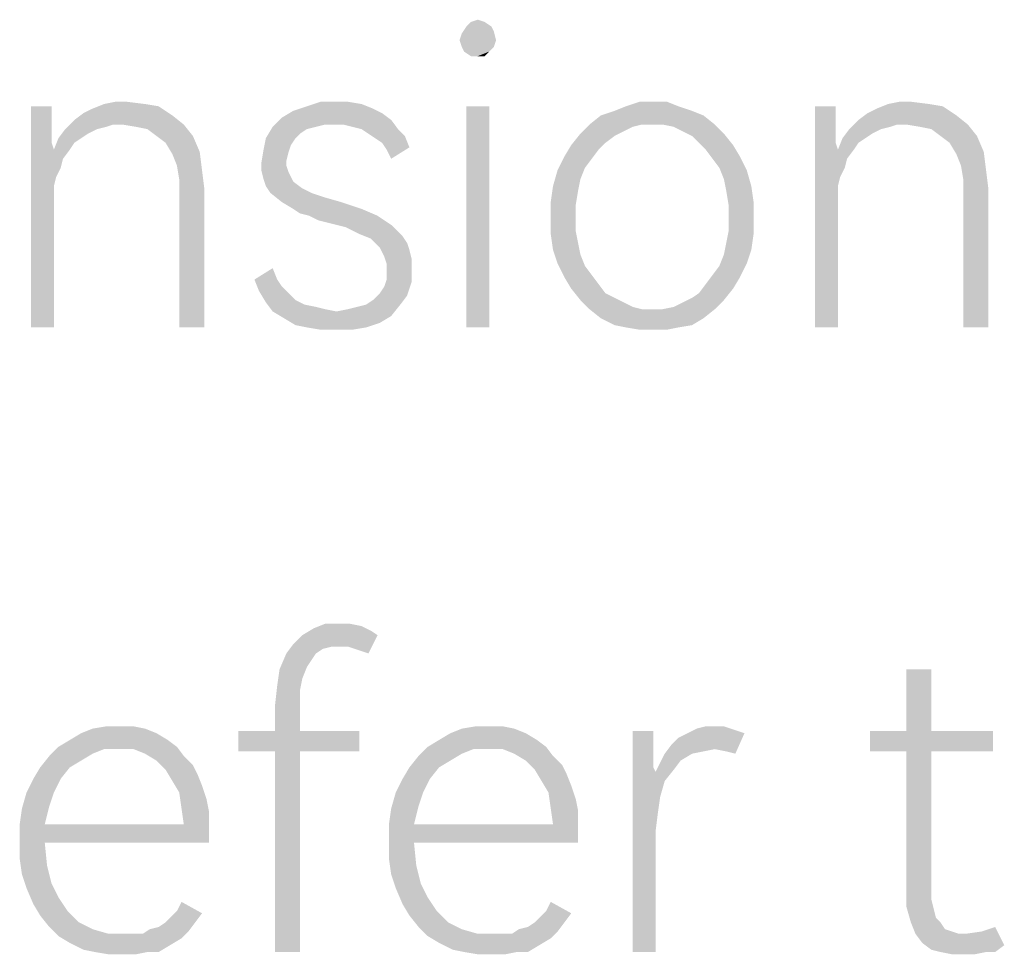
# Model space of a CAD drawing. Header units: millimetres. Extents: x 0 to 297, y 0 to 210.
# Tile 20 of 122: x 50.24 to 56.55, y 11.36 to 17.35. Entities that reach past the tile are written whole.
import ezdxf

# ---------------------------------------------------------------- set-up
doc = ezdxf.new("R2010")
doc.units = ezdxf.units.MM
doc.header["$LTSCALE"] = 16.335
doc.layers.get('0').update_dxf_attribs({"linetype": 'CONTINUOUS'})

msp = doc.modelspace()

# ---------------------------------------------------------------- linework, layer by layer
at = {"color": 7, "linetype": 'CONTINUOUS'}
for points in [[(53.1302, 17.3351), (53.174, 17.3497), (53.2178, 17.3351)], [(53.2616, 17.3059), (53.2762, 17.2767), (53.0719, 17.2621)], [(53.2616, 17.3059), (53.0719, 17.2621), (53.1011, 17.3059)], [(53.2178, 17.3351), (53.1011, 17.3059), (53.1302, 17.3351)], [(53.1011, 17.3059), (53.2178, 17.3351), (53.2616, 17.3059)], [(53.0573, 17.2183), (53.0719, 17.2621), (53.2762, 17.2767)], [(53.0573, 17.2183), (53.2762, 17.2767), (53.2908, 17.2183)], [(53.2908, 17.2183), (53.0719, 17.1745), (53.0573, 17.2183)], [(53.0719, 17.1745), (53.2908, 17.2183), (53.2762, 17.1745)], [(53.2762, 17.1745), (53.0865, 17.1453), (53.0719, 17.1745)], [(53.0865, 17.1453), (53.2762, 17.1745), (53.247, 17.1453)], [(53.247, 17.1453), (53.1302, 17.1161), (53.0865, 17.1453)], [(53.174, 17.1161), (53.1302, 17.1161), (53.247, 17.1453)], [(53.174, 17.1161), (53.247, 17.1453), (53.2178, 17.1161)], [(50.4441, 16.795), (50.4441, 16.6928), (50.3127, 15.3789)], [(50.4441, 16.795), (50.3127, 15.3789), (50.3127, 16.795)], [(50.6485, 16.7512), (50.7069, 16.7804), (51.1302, 16.795)], [(50.6485, 16.7512), (51.1302, 16.795), (51.2178, 16.7366)], [(51.0427, 16.8096), (51.1302, 16.795), (50.7069, 16.7804)], [(51.0427, 16.8096), (50.7069, 16.7804), (50.7799, 16.8096)], [(50.9259, 16.8242), (50.7799, 16.8096), (50.8529, 16.8242)], [(50.7799, 16.8096), (50.9259, 16.8242), (51.0427, 16.8096)], [(52.5025, 16.7804), (51.9916, 16.7658), (52.0792, 16.795)], [(51.9916, 16.7658), (52.5025, 16.7804), (52.5609, 16.7512)], [(52.3419, 16.8242), (52.4295, 16.8096), (52.0792, 16.795)], [(52.2689, 16.8242), (52.3419, 16.8242), (52.0792, 16.795)], [(52.2689, 16.8242), (52.0792, 16.795), (52.1667, 16.8242)], [(52.0792, 16.795), (52.4295, 16.8096), (52.5025, 16.7804)], [(53.247, 16.795), (53.1011, 15.3789), (53.1011, 16.795)], [(53.1011, 15.3789), (53.247, 16.795), (53.247, 15.3789)], [(54.4587, 16.795), (54.05, 16.7658), (54.123, 16.795)], [(54.05, 16.7658), (54.4587, 16.795), (54.5463, 16.7658)], [(54.2981, 16.8242), (54.3857, 16.8242), (54.123, 16.795)], [(54.2981, 16.8242), (54.123, 16.795), (54.2105, 16.8242)], [(54.123, 16.795), (54.3857, 16.8242), (54.4587, 16.795)], [(55.466, 16.795), (55.466, 16.6928), (55.3346, 15.3789)], [(55.466, 16.795), (55.3346, 15.3789), (55.3346, 16.795)], [(55.6704, 16.7512), (55.7288, 16.7804), (56.1521, 16.795)], [(55.6704, 16.7512), (56.1521, 16.795), (56.2397, 16.7366)], [(56.0646, 16.8096), (56.1521, 16.795), (55.7288, 16.7804)], [(56.0646, 16.8096), (55.7288, 16.7804), (55.8018, 16.8096)], [(55.9478, 16.8242), (55.8018, 16.8096), (55.8748, 16.8242)], [(55.8018, 16.8096), (55.9478, 16.8242), (56.0646, 16.8096)], [(51.2178, 16.7366), (50.5901, 16.7074), (50.6485, 16.7512)], [(50.8383, 16.6782), (50.5901, 16.7074), (51.2178, 16.7366)], [(50.8967, 16.6782), (50.8383, 16.6782), (51.2178, 16.7366)], [(50.8967, 16.6782), (51.2178, 16.7366), (51.2908, 16.6782)], [(52.6193, 16.7074), (51.8602, 16.6636), (51.9186, 16.722)], [(52.5609, 16.7512), (51.9186, 16.722), (51.9916, 16.7658)], [(51.9186, 16.722), (52.5609, 16.7512), (52.6193, 16.7074)], [(54.6193, 16.7366), (53.8894, 16.6782), (53.9624, 16.7366)], [(54.2251, 16.6782), (53.8894, 16.6782), (54.6193, 16.7366)], [(54.5463, 16.7658), (53.9624, 16.7366), (54.05, 16.7658)], [(53.9624, 16.7366), (54.5463, 16.7658), (54.6193, 16.7366)], [(54.2981, 16.6782), (54.2251, 16.6782), (54.6193, 16.7366)], [(54.3565, 16.6782), (54.2981, 16.6782), (54.6193, 16.7366)], [(54.3565, 16.6782), (54.6193, 16.7366), (54.6923, 16.6782)], [(56.2397, 16.7366), (55.612, 16.7074), (55.6704, 16.7512)], [(55.8602, 16.6782), (55.612, 16.7074), (56.2397, 16.7366)], [(55.9186, 16.6782), (55.8602, 16.6782), (56.2397, 16.7366)], [(55.9186, 16.6782), (56.2397, 16.7366), (56.3127, 16.6782)], [(50.4441, 16.6928), (50.4441, 16.6198), (50.3127, 15.3789)], [(50.8383, 16.6782), (50.5317, 16.649), (50.5901, 16.7074)], [(50.8383, 16.6782), (50.7945, 16.6636), (50.5317, 16.649)], [(50.5317, 16.649), (50.7945, 16.6636), (50.7361, 16.649)], [(51.2908, 16.6782), (50.9843, 16.6636), (50.8967, 16.6782)], [(51.0573, 16.649), (50.9843, 16.6636), (51.2908, 16.6782)], [(51.1157, 16.6052), (51.0573, 16.649), (51.2908, 16.6782)], [(51.1157, 16.6052), (51.2908, 16.6782), (51.3492, 16.6052)], [(52.1375, 16.6636), (52.0792, 16.649), (51.8164, 16.5906)], [(52.1375, 16.6636), (51.8164, 16.5906), (51.8602, 16.6636)], [(52.6193, 16.7074), (52.1959, 16.6782), (51.8602, 16.6636)], [(51.8602, 16.6636), (52.1959, 16.6782), (52.1375, 16.6636)], [(52.2543, 16.6782), (52.1959, 16.6782), (52.6193, 16.7074)], [(52.3127, 16.6782), (52.2543, 16.6782), (52.6193, 16.7074)], [(52.3711, 16.6636), (52.3127, 16.6782), (52.6193, 16.7074)], [(52.4295, 16.649), (52.3711, 16.6636), (52.6193, 16.7074)], [(52.4295, 16.649), (52.6193, 16.7074), (52.6631, 16.649)], [(54.2251, 16.6782), (54.1667, 16.6636), (53.831, 16.6198)], [(54.2251, 16.6782), (53.831, 16.6198), (53.8894, 16.6782)], [(54.1667, 16.6636), (54.1084, 16.6344), (53.831, 16.6198)], [(54.6923, 16.6782), (54.4295, 16.6636), (54.3565, 16.6782)], [(54.4879, 16.6344), (54.4295, 16.6636), (54.6923, 16.6782)], [(54.4879, 16.6344), (54.6923, 16.6782), (54.7507, 16.6198)], [(55.466, 16.6928), (55.466, 16.6198), (55.3346, 15.3789)], [(55.8602, 16.6782), (55.5536, 16.649), (55.612, 16.7074)], [(55.8602, 16.6782), (55.8164, 16.6636), (55.5536, 16.649)], [(55.5536, 16.649), (55.8164, 16.6636), (55.758, 16.649)], [(56.3127, 16.6782), (56.0062, 16.6636), (55.9186, 16.6782)], [(56.0792, 16.649), (56.0062, 16.6636), (56.3127, 16.6782)], [(56.1375, 16.6052), (56.0792, 16.649), (56.3127, 16.6782)], [(56.1375, 16.6052), (56.3127, 16.6782), (56.3711, 16.6052)], [(50.4441, 16.6198), (50.4441, 16.5614), (50.3127, 15.3789)], [(50.6339, 16.5906), (50.5901, 16.5614), (50.4587, 16.5176)], [(50.6339, 16.5906), (50.4587, 16.5176), (50.4879, 16.5906)], [(50.7361, 16.649), (50.6777, 16.6198), (50.4879, 16.5906)], [(50.7361, 16.649), (50.4879, 16.5906), (50.5317, 16.649)], [(50.4879, 16.5906), (50.6777, 16.6198), (50.6339, 16.5906)], [(51.3492, 16.6052), (51.174, 16.5614), (51.1157, 16.6052)], [(51.174, 16.5614), (51.3492, 16.6052), (51.393, 16.503)], [(52.0062, 16.5906), (51.977, 16.5468), (51.8018, 16.5176)], [(52.0062, 16.5906), (51.8018, 16.5176), (51.8164, 16.5906)], [(52.0792, 16.649), (52.0354, 16.6198), (51.8164, 16.5906)], [(51.8164, 16.5906), (52.0354, 16.6198), (52.0062, 16.5906)], [(52.6631, 16.649), (52.4733, 16.6198), (52.4295, 16.649)], [(52.4733, 16.6198), (52.6631, 16.649), (52.7069, 16.6052)], [(52.7069, 16.6052), (52.5171, 16.5906), (52.4733, 16.6198)], [(52.5609, 16.5614), (52.5171, 16.5906), (52.7069, 16.6052)], [(52.5609, 16.5614), (52.7069, 16.6052), (52.7361, 16.5322)], [(54.05, 16.6052), (53.7726, 16.5468), (53.831, 16.6198)], [(54.05, 16.6052), (53.9916, 16.5614), (53.7726, 16.5468)], [(53.831, 16.6198), (54.1084, 16.6344), (54.05, 16.6052)], [(54.7507, 16.6198), (54.5463, 16.6052), (54.4879, 16.6344)], [(54.5901, 16.5614), (54.5463, 16.6052), (54.7507, 16.6198)], [(54.5901, 16.5614), (54.7507, 16.6198), (54.8091, 16.5468)], [(55.466, 16.6198), (55.466, 16.5614), (55.3346, 15.3789)], [(55.6558, 16.5906), (55.612, 16.5614), (55.4806, 16.5176)], [(55.6558, 16.5906), (55.4806, 16.5176), (55.5098, 16.5906)], [(55.758, 16.649), (55.6996, 16.6198), (55.5098, 16.5906)], [(55.758, 16.649), (55.5098, 16.5906), (55.5536, 16.649)], [(55.5098, 16.5906), (55.6996, 16.6198), (55.6558, 16.5906)], [(56.3711, 16.6052), (56.1959, 16.5614), (56.1375, 16.6052)], [(56.1959, 16.5614), (56.3711, 16.6052), (56.4149, 16.503)], [(50.4441, 16.5614), (50.4587, 16.5176), (50.3127, 15.3789)], [(50.4587, 16.5176), (50.5901, 16.5614), (50.5609, 16.5176)], [(51.393, 16.503), (51.2178, 16.4884), (51.174, 16.5614)], [(51.8018, 16.5176), (51.977, 16.5468), (51.9624, 16.503)], [(52.7361, 16.5322), (52.5901, 16.5176), (52.5609, 16.5614)], [(52.5901, 16.5176), (52.7361, 16.5322), (52.6193, 16.4592)], [(53.9478, 16.5176), (53.7288, 16.4738), (53.7726, 16.5468)], [(53.7726, 16.5468), (53.9916, 16.5614), (53.9478, 16.5176)], [(54.8091, 16.5468), (54.6339, 16.5176), (54.5901, 16.5614)], [(54.6339, 16.5176), (54.8091, 16.5468), (54.8529, 16.4738)], [(55.466, 16.5614), (55.4806, 16.5176), (55.3346, 15.3789)], [(55.4806, 16.5176), (55.612, 16.5614), (55.5828, 16.5176)], [(56.4149, 16.503), (56.2397, 16.4884), (56.1959, 16.5614)], [(50.4587, 16.5176), (50.4587, 16.284), (50.3127, 15.3789)], [(50.4587, 16.5176), (50.5609, 16.5176), (50.5171, 16.4592)], [(50.4587, 16.5176), (50.5171, 16.4592), (50.4733, 16.3424)], [(50.4587, 16.5176), (50.4733, 16.3424), (50.4587, 16.284)], [(51.247, 16.4154), (51.2178, 16.4884), (51.393, 16.503)], [(51.247, 16.4154), (51.393, 16.503), (51.4076, 16.3862)], [(51.9624, 16.503), (51.7872, 16.43), (51.8018, 16.5176)], [(51.9624, 16.503), (51.9478, 16.4446), (51.7872, 16.43)], [(53.904, 16.4592), (53.685, 16.3862), (53.7288, 16.4738)], [(53.7288, 16.4738), (53.9478, 16.5176), (53.904, 16.4592)], [(54.8529, 16.4738), (54.6777, 16.4592), (54.6339, 16.5176)], [(54.7215, 16.4008), (54.6777, 16.4592), (54.8529, 16.4738)], [(54.7215, 16.4008), (54.8529, 16.4738), (54.8967, 16.3862)], [(55.4806, 16.5176), (55.4806, 16.284), (55.3346, 15.3789)], [(55.4806, 16.5176), (55.5828, 16.5176), (55.539, 16.4592)], [(55.4806, 16.5176), (55.539, 16.4592), (55.4952, 16.3424)], [(55.4806, 16.5176), (55.4952, 16.3424), (55.4806, 16.284)], [(56.2689, 16.4154), (56.2397, 16.4884), (56.4149, 16.503)], [(56.2689, 16.4154), (56.4149, 16.503), (56.4295, 16.3862)], [(50.5171, 16.4592), (50.5025, 16.4008), (50.4733, 16.3424)], [(51.4076, 16.3862), (51.2616, 16.3278), (51.247, 16.4154)], [(51.7872, 16.43), (51.9478, 16.4446), (51.9478, 16.4154)], [(51.9478, 16.4154), (51.7872, 16.3862), (51.7872, 16.43)], [(51.7872, 16.3862), (51.9478, 16.4154), (51.9624, 16.3716)], [(53.904, 16.4592), (53.8602, 16.4008), (53.685, 16.3862)], [(53.685, 16.3862), (53.8602, 16.4008), (53.831, 16.3278)], [(54.8967, 16.3862), (54.7507, 16.3278), (54.7215, 16.4008)], [(55.539, 16.4592), (55.5244, 16.4008), (55.4952, 16.3424)], [(56.4295, 16.3862), (56.2835, 16.3278), (56.2689, 16.4154)], [(51.2616, 16.3278), (51.4076, 16.3862), (51.4222, 16.2694)], [(51.9624, 16.3716), (51.8018, 16.3278), (51.7872, 16.3862)], [(51.9624, 16.3716), (51.977, 16.3424), (51.8018, 16.3278)], [(51.8018, 16.3278), (51.977, 16.3424), (51.9916, 16.3132)], [(53.831, 16.3278), (53.6558, 16.284), (53.685, 16.3862)], [(54.7507, 16.3278), (54.8967, 16.3862), (54.9259, 16.284)], [(56.2835, 16.3278), (56.4295, 16.3862), (56.4441, 16.2694)], [(50.4587, 16.284), (50.4587, 16.211), (50.3127, 15.3789)], [(51.4222, 16.2694), (51.2616, 16.2256), (51.2616, 16.3278)], [(51.9916, 16.3132), (51.8164, 16.284), (51.8018, 16.3278)], [(51.8164, 16.284), (51.9916, 16.3132), (52.05, 16.2694)], [(52.05, 16.2694), (51.8456, 16.2402), (51.8164, 16.284)], [(53.8164, 16.2548), (53.6412, 16.1818), (53.6558, 16.284)], [(53.6558, 16.284), (53.831, 16.3278), (53.8164, 16.2548)], [(54.9259, 16.284), (54.7653, 16.2548), (54.7507, 16.3278)], [(54.7653, 16.2548), (54.9259, 16.284), (54.9405, 16.1818)], [(55.4806, 16.284), (55.4806, 16.211), (55.3346, 15.3789)], [(56.4441, 16.2694), (56.2835, 16.2256), (56.2835, 16.3278)], [(50.3127, 15.3789), (50.4587, 16.211), (50.4587, 15.3789)], [(51.2616, 15.3789), (51.2616, 16.2256), (51.4222, 16.2694)], [(51.2616, 15.3789), (51.4222, 16.2694), (51.4222, 15.3789)], [(51.8456, 16.2402), (52.05, 16.2694), (52.1084, 16.2402)], [(52.1084, 16.2402), (51.9186, 16.1818), (51.8456, 16.2402)], [(52.1084, 16.2402), (52.1959, 16.211), (51.9186, 16.1818)], [(51.9186, 16.1818), (52.1959, 16.211), (52.2981, 16.1818)], [(53.6412, 16.1818), (53.8164, 16.2548), (53.8018, 16.1672)], [(54.9405, 16.1818), (54.7799, 16.1672), (54.7653, 16.2548)], [(55.3346, 15.3789), (55.4806, 16.211), (55.4806, 15.3789)], [(56.2835, 15.3789), (56.2835, 16.2256), (56.4441, 16.2694)], [(56.2835, 15.3789), (56.4441, 16.2694), (56.4441, 15.3789)], [(52.2981, 16.1818), (51.9916, 16.138), (51.9186, 16.1818)], [(51.9916, 16.138), (52.2981, 16.1818), (52.4295, 16.138)], [(53.8018, 16.1672), (53.6412, 16.0796), (53.6412, 16.1818)], [(53.6412, 16.0796), (53.8018, 16.1672), (53.8018, 16.0796)], [(54.7799, 16.0796), (54.7799, 16.1672), (54.9405, 16.1818)], [(54.7799, 16.0796), (54.9405, 16.1818), (54.9405, 16.0796)], [(52.4295, 16.138), (52.0354, 16.1088), (51.9916, 16.138)], [(52.0938, 16.0942), (52.0354, 16.1088), (52.4295, 16.138)], [(52.0938, 16.0942), (52.4295, 16.138), (52.5317, 16.0942)], [(52.5317, 16.0942), (52.1521, 16.065), (52.0938, 16.0942)], [(52.2105, 16.0504), (52.1521, 16.065), (52.5317, 16.0942)], [(52.2105, 16.0504), (52.5317, 16.0942), (52.6193, 16.0358)], [(52.6193, 16.0358), (52.3273, 16.0212), (52.2105, 16.0504)], [(52.4149, 15.9774), (52.3273, 16.0212), (52.6193, 16.0358)], [(52.4149, 15.9774), (52.6193, 16.0358), (52.6923, 15.9628)], [(53.8018, 16.0796), (53.8018, 15.992), (53.6412, 15.9774)], [(53.8018, 16.0796), (53.6412, 15.9774), (53.6412, 16.0796)], [(54.9405, 16.0796), (54.7799, 15.992), (54.7799, 16.0796)], [(54.7799, 15.992), (54.9405, 16.0796), (54.9405, 15.9774)], [(52.6923, 15.9628), (52.4879, 15.9483), (52.4149, 15.9774)], [(52.4879, 15.9483), (52.6923, 15.9628), (52.7215, 15.9191)], [(53.6412, 15.9774), (53.8018, 15.992), (53.8164, 15.9191)], [(53.8164, 15.9191), (53.6558, 15.8753), (53.6412, 15.9774)], [(54.9405, 15.9774), (54.7653, 15.9191), (54.7799, 15.992)], [(54.7653, 15.9191), (54.9405, 15.9774), (54.9259, 15.8753)], [(52.7215, 15.9191), (52.5463, 15.8899), (52.4879, 15.9483)], [(52.5463, 15.8899), (52.7215, 15.9191), (52.7361, 15.8753)], [(53.6558, 15.8753), (53.8164, 15.9191), (53.831, 15.8461)], [(54.9259, 15.8753), (54.7507, 15.8461), (54.7653, 15.9191)], [(52.7361, 15.8753), (52.5609, 15.8607), (52.5463, 15.8899)], [(52.5755, 15.8315), (52.5609, 15.8607), (52.7361, 15.8753)], [(52.5755, 15.8315), (52.7361, 15.8753), (52.7507, 15.8169)], [(52.7507, 15.8169), (52.5901, 15.7877), (52.5755, 15.8315)], [(53.831, 15.8461), (53.685, 15.7877), (53.6558, 15.8753)], [(53.685, 15.7877), (53.831, 15.8461), (53.8602, 15.7731)], [(54.8967, 15.7877), (54.7215, 15.7731), (54.7507, 15.8461)], [(54.7507, 15.8461), (54.9259, 15.8753), (54.8967, 15.7877)], [(52.5901, 15.7877), (52.7507, 15.8169), (52.7507, 15.7585)], [(52.7507, 15.7585), (52.5901, 15.7439), (52.5901, 15.7877)], [(53.8602, 15.7731), (53.7288, 15.7001), (53.685, 15.7877)], [(53.8602, 15.7731), (53.904, 15.7147), (53.7288, 15.7001)], [(54.6777, 15.7147), (54.7215, 15.7731), (54.8967, 15.7877)], [(54.6777, 15.7147), (54.8967, 15.7877), (54.8529, 15.7001)], [(51.7434, 15.6855), (51.8602, 15.7585), (51.8894, 15.6855)], [(52.5901, 15.6855), (52.5901, 15.7439), (52.7507, 15.7585)], [(52.5901, 15.6855), (52.7507, 15.7585), (52.7507, 15.6709)], [(53.7288, 15.7001), (53.904, 15.7147), (53.9478, 15.6563)], [(54.8529, 15.7001), (54.6339, 15.6563), (54.6777, 15.7147)], [(51.8894, 15.6855), (51.7726, 15.6125), (51.7434, 15.6855)], [(51.8894, 15.6855), (51.9186, 15.6417), (51.7726, 15.6125)], [(51.7726, 15.6125), (51.9186, 15.6417), (51.9624, 15.5979)], [(52.5463, 15.5979), (52.5755, 15.6417), (52.7507, 15.6709)], [(52.5463, 15.5979), (52.7507, 15.6709), (52.7215, 15.5833)], [(52.7507, 15.6709), (52.5755, 15.6417), (52.5901, 15.6855)], [(53.9478, 15.6563), (53.7726, 15.6271), (53.7288, 15.7001)], [(53.7726, 15.6271), (53.9478, 15.6563), (53.9916, 15.5979)], [(54.8091, 15.6271), (54.5901, 15.5979), (54.6339, 15.6563)], [(54.6339, 15.6563), (54.8529, 15.7001), (54.8091, 15.6271)], [(51.9624, 15.5979), (51.8164, 15.5395), (51.7726, 15.6125)], [(51.9624, 15.5979), (52.0062, 15.5541), (51.8164, 15.5395)], [(52.4587, 15.5249), (52.5025, 15.5541), (52.7215, 15.5833)], [(52.4587, 15.5249), (52.7215, 15.5833), (52.6777, 15.5249)], [(52.7215, 15.5833), (52.5025, 15.5541), (52.5463, 15.5979)], [(53.9916, 15.5979), (53.831, 15.5541), (53.7726, 15.6271)], [(53.9916, 15.5979), (54.05, 15.5687), (53.831, 15.5541)], [(54.5463, 15.5687), (54.5901, 15.5979), (54.8091, 15.6271)], [(54.5463, 15.5687), (54.8091, 15.6271), (54.7507, 15.5541)], [(51.8164, 15.5395), (52.0062, 15.5541), (52.0646, 15.5249)], [(52.0646, 15.5249), (51.8602, 15.4811), (51.8164, 15.5395)], [(52.0646, 15.5249), (52.1375, 15.5103), (51.8602, 15.4811)], [(52.2689, 15.4811), (52.3419, 15.4957), (52.6777, 15.5249)], [(52.2689, 15.4811), (52.6777, 15.5249), (52.6193, 15.4519)], [(52.3419, 15.4957), (52.4003, 15.5103), (52.6777, 15.5249)], [(52.6777, 15.5249), (52.4003, 15.5103), (52.4587, 15.5249)], [(53.831, 15.5541), (54.05, 15.5687), (54.1084, 15.5395)], [(54.1084, 15.5395), (53.8894, 15.4957), (53.831, 15.5541)], [(54.1084, 15.5395), (54.1667, 15.5103), (53.8894, 15.4957)], [(54.3565, 15.4957), (54.4295, 15.5103), (54.7507, 15.5541)], [(54.3565, 15.4957), (54.7507, 15.5541), (54.6923, 15.4957)], [(54.4295, 15.5103), (54.4879, 15.5395), (54.7507, 15.5541)], [(54.7507, 15.5541), (54.4879, 15.5395), (54.5463, 15.5687)], [(52.1375, 15.5103), (52.1959, 15.4957), (51.8602, 15.4811)], [(51.8602, 15.4811), (52.1959, 15.4957), (52.2689, 15.4811)], [(52.2689, 15.4811), (51.9332, 15.4373), (51.8602, 15.4811)], [(52.2689, 15.4811), (52.6193, 15.4519), (51.9332, 15.4373)], [(51.9332, 15.4373), (52.6193, 15.4519), (52.5463, 15.4081)], [(53.8894, 15.4957), (54.1667, 15.5103), (54.2251, 15.4957)], [(54.2251, 15.4957), (53.9624, 15.4373), (53.8894, 15.4957)], [(54.3565, 15.4957), (54.6923, 15.4957), (53.9624, 15.4373)], [(54.2981, 15.4957), (54.3565, 15.4957), (53.9624, 15.4373)], [(54.2251, 15.4957), (54.2981, 15.4957), (53.9624, 15.4373)], [(53.9624, 15.4373), (54.6923, 15.4957), (54.6193, 15.4373)], [(52.5463, 15.4081), (52.0062, 15.3935), (51.9332, 15.4373)], [(52.0792, 15.3789), (52.0062, 15.3935), (52.5463, 15.4081)], [(52.0792, 15.3789), (52.5463, 15.4081), (52.4587, 15.3789)], [(54.6193, 15.4373), (54.05, 15.3935), (53.9624, 15.4373)], [(54.05, 15.3935), (54.6193, 15.4373), (54.5463, 15.3935)], [(54.5463, 15.3935), (54.123, 15.3789), (54.05, 15.3935)], [(54.123, 15.3789), (54.5463, 15.3935), (54.4587, 15.3789)], [(52.4587, 15.3789), (52.1667, 15.3643), (52.0792, 15.3789)], [(52.2689, 15.3643), (52.1667, 15.3643), (52.4587, 15.3789)], [(52.2689, 15.3643), (52.4587, 15.3789), (52.3711, 15.3643)], [(54.4587, 15.3789), (54.2105, 15.3643), (54.123, 15.3789)], [(54.2981, 15.3643), (54.2105, 15.3643), (54.4587, 15.3789)], [(54.2981, 15.3643), (54.4587, 15.3789), (54.3857, 15.3643)], [(52.4879, 13.4373), (52.05, 13.4081), (52.123, 13.4519)], [(52.05, 13.4081), (52.4879, 13.4373), (52.5317, 13.4081)], [(52.3565, 13.4811), (52.4295, 13.4665), (52.123, 13.4519)], [(52.2835, 13.4811), (52.3565, 13.4811), (52.123, 13.4519)], [(52.2835, 13.4811), (52.123, 13.4519), (52.1959, 13.4811)], [(52.123, 13.4519), (52.4295, 13.4665), (52.4879, 13.4373)], [(52.5317, 13.4081), (51.9916, 13.3497), (52.05, 13.4081)], [(52.2397, 13.3351), (51.9916, 13.3497), (52.5317, 13.4081)], [(52.2981, 13.3351), (52.2397, 13.3351), (52.5317, 13.4081)], [(52.3419, 13.3351), (52.2981, 13.3351), (52.5317, 13.4081)], [(52.3857, 13.3205), (52.3419, 13.3351), (52.5317, 13.4081)], [(52.4295, 13.3059), (52.3857, 13.3205), (52.5317, 13.4081)], [(52.4295, 13.3059), (52.5317, 13.4081), (52.4733, 13.2913)], [(52.2397, 13.3351), (51.9478, 13.2913), (51.9916, 13.3497)], [(52.2397, 13.3351), (52.1813, 13.3205), (51.9478, 13.2913)], [(51.9478, 13.2913), (52.1813, 13.3205), (52.1375, 13.2913)], [(52.1375, 13.2913), (52.1084, 13.2475), (51.904, 13.1891)], [(52.1375, 13.2913), (51.904, 13.1891), (51.9478, 13.2913)], [(52.1084, 13.2475), (52.0792, 13.2037), (51.904, 13.1891)], [(52.05, 13.1307), (51.8894, 13.0869), (51.904, 13.1891)], [(51.904, 13.1891), (52.0792, 13.2037), (52.05, 13.1307)], [(56.0792, 13.1891), (55.9186, 12.795), (55.9186, 13.1891)], [(55.9186, 12.795), (56.0792, 13.1891), (56.0792, 12.795)], [(51.8894, 13.0869), (52.05, 13.1307), (52.0354, 13.0577)], [(52.0354, 13.0577), (51.8748, 12.9555), (51.8894, 13.0869)], [(51.8748, 12.9555), (52.0354, 13.0577), (52.0354, 12.9555)], [(52.0354, 12.9555), (51.8748, 12.795), (51.8748, 12.9555)], [(51.8748, 12.795), (52.0354, 12.9555), (52.0354, 12.795)], [(51.0427, 12.8096), (50.6339, 12.7804), (50.7069, 12.8096)], [(50.6339, 12.7804), (51.0427, 12.8096), (51.1157, 12.7804)], [(50.8821, 12.8242), (50.9697, 12.8242), (50.7069, 12.8096)], [(50.8821, 12.8242), (50.7069, 12.8096), (50.7945, 12.8242)], [(50.7069, 12.8096), (50.9697, 12.8242), (51.0427, 12.8096)], [(53.4076, 12.8096), (52.9989, 12.7804), (53.0719, 12.8096)], [(52.9989, 12.7804), (53.4076, 12.8096), (53.4806, 12.7804)], [(53.247, 12.8242), (53.3346, 12.8242), (53.0719, 12.8096)], [(53.247, 12.8242), (53.0719, 12.8096), (53.1594, 12.8242)], [(53.0719, 12.8096), (53.3346, 12.8242), (53.4076, 12.8096)], [(54.7945, 12.8096), (54.8383, 12.795), (54.5171, 12.7804)], [(54.7945, 12.8096), (54.5171, 12.7804), (54.5755, 12.8096)], [(54.6923, 12.8242), (54.7507, 12.8242), (54.5755, 12.8096)], [(54.6923, 12.8242), (54.5755, 12.8096), (54.6339, 12.8242)], [(54.5755, 12.8096), (54.7507, 12.8242), (54.7945, 12.8096)], [(51.1157, 12.7804), (50.5609, 12.7366), (50.6339, 12.7804)], [(50.5609, 12.7366), (51.1157, 12.7804), (51.1886, 12.7366)], [(52.0354, 12.795), (52.4149, 12.795), (51.6412, 12.6636)], [(51.8748, 12.795), (52.0354, 12.795), (51.6412, 12.6636)], [(51.8748, 12.795), (51.6412, 12.6636), (51.6412, 12.795)], [(51.8748, 12.6636), (51.6412, 12.6636), (52.4149, 12.795)], [(52.0354, 12.6636), (51.8748, 12.6636), (52.4149, 12.795)], [(52.0354, 12.6636), (52.4149, 12.795), (52.4149, 12.6636)], [(53.4806, 12.7804), (52.9259, 12.7366), (52.9989, 12.7804)], [(52.9259, 12.7366), (53.4806, 12.7804), (53.5536, 12.7366)], [(54.2981, 12.795), (54.2981, 12.6928), (54.1667, 11.3789)], [(54.2981, 12.795), (54.1667, 11.3789), (54.1667, 12.795)], [(54.4149, 12.7074), (54.4587, 12.7512), (54.8821, 12.7804)], [(54.6923, 12.6782), (54.4149, 12.7074), (54.8821, 12.7804)], [(54.8821, 12.7804), (54.4587, 12.7512), (54.5171, 12.7804)], [(54.5171, 12.7804), (54.8383, 12.795), (54.8821, 12.7804)], [(54.7653, 12.6636), (54.6923, 12.6782), (54.8821, 12.7804)], [(54.7653, 12.6636), (54.8821, 12.7804), (54.8237, 12.649)], [(56.0792, 12.795), (56.4733, 12.795), (55.685, 12.6636)], [(55.9186, 12.795), (56.0792, 12.795), (55.685, 12.6636)], [(55.9186, 12.795), (55.685, 12.6636), (55.685, 12.795)], [(55.9186, 12.6636), (55.685, 12.6636), (56.4733, 12.795)], [(56.0792, 12.6636), (55.9186, 12.6636), (56.4733, 12.795)], [(56.0792, 12.6636), (56.4733, 12.795), (56.4733, 12.6636)], [(50.7799, 12.6782), (50.4295, 12.6344), (50.4879, 12.6928)], [(50.7799, 12.6782), (50.7069, 12.649), (50.4295, 12.6344)], [(51.1886, 12.7366), (50.4879, 12.6928), (50.5609, 12.7366)], [(50.4879, 12.6928), (51.1886, 12.7366), (51.247, 12.6928)], [(50.4879, 12.6928), (51.247, 12.6928), (50.7799, 12.6782)], [(50.8675, 12.6782), (50.7799, 12.6782), (51.247, 12.6928)], [(50.9697, 12.6782), (50.8675, 12.6782), (51.247, 12.6928)], [(51.0427, 12.649), (50.9697, 12.6782), (51.247, 12.6928)], [(51.0427, 12.649), (51.247, 12.6928), (51.2908, 12.6344)], [(53.1448, 12.6782), (52.7945, 12.6344), (52.8529, 12.6928)], [(53.1448, 12.6782), (53.0719, 12.649), (52.7945, 12.6344)], [(53.5536, 12.7366), (52.8529, 12.6928), (52.9259, 12.7366)], [(52.8529, 12.6928), (53.5536, 12.7366), (53.612, 12.6928)], [(52.8529, 12.6928), (53.612, 12.6928), (53.1448, 12.6782)], [(53.2324, 12.6782), (53.1448, 12.6782), (53.612, 12.6928)], [(53.3346, 12.6782), (53.2324, 12.6782), (53.612, 12.6928)], [(53.4076, 12.649), (53.3346, 12.6782), (53.612, 12.6928)], [(53.4076, 12.649), (53.612, 12.6928), (53.6558, 12.6344)], [(54.2981, 12.6928), (54.2981, 12.6198), (54.1667, 11.3789)], [(54.6923, 12.6782), (54.3711, 12.649), (54.4149, 12.7074)], [(54.6923, 12.6782), (54.6193, 12.6636), (54.3711, 12.649)], [(50.6339, 12.6052), (50.3711, 12.5614), (50.4295, 12.6344)], [(50.4295, 12.6344), (50.7069, 12.649), (50.6339, 12.6052)], [(51.2908, 12.6344), (51.1157, 12.6052), (51.0427, 12.649)], [(51.1157, 12.6052), (51.2908, 12.6344), (51.3492, 12.576)], [(52.0354, 12.6636), (51.8748, 11.3789), (51.8748, 12.6636)], [(51.8748, 11.3789), (52.0354, 12.6636), (52.0354, 11.3789)], [(52.9989, 12.6052), (52.7361, 12.5614), (52.7945, 12.6344)], [(52.7945, 12.6344), (53.0719, 12.649), (52.9989, 12.6052)], [(53.6558, 12.6344), (53.4806, 12.6052), (53.4076, 12.649)], [(53.4806, 12.6052), (53.6558, 12.6344), (53.7142, 12.576)], [(54.2981, 12.6198), (54.2981, 12.5614), (54.1667, 11.3789)], [(54.5463, 12.649), (54.4733, 12.6052), (54.3419, 12.5906)], [(54.5463, 12.649), (54.3419, 12.5906), (54.3711, 12.649)], [(54.3711, 12.649), (54.6193, 12.6636), (54.5463, 12.649)], [(56.0792, 12.6636), (56.0792, 11.8023), (55.9186, 11.7731)], [(56.0792, 12.6636), (55.9186, 11.7731), (55.9186, 12.6636)], [(50.5609, 12.5614), (50.3273, 12.4884), (50.3711, 12.5614)], [(50.3273, 12.4884), (50.5609, 12.5614), (50.5025, 12.4884)], [(50.3711, 12.5614), (50.6339, 12.6052), (50.5609, 12.5614)], [(51.3492, 12.576), (51.174, 12.5468), (51.1157, 12.6052)], [(51.174, 12.5468), (51.3492, 12.576), (51.3784, 12.5176)], [(52.9259, 12.5614), (52.6923, 12.4884), (52.7361, 12.5614)], [(52.6923, 12.4884), (52.9259, 12.5614), (52.8675, 12.4884)], [(52.7361, 12.5614), (52.9989, 12.6052), (52.9259, 12.5614)], [(53.7142, 12.576), (53.539, 12.5468), (53.4806, 12.6052)], [(53.539, 12.5468), (53.7142, 12.576), (53.7434, 12.5176)], [(54.2981, 12.5614), (54.3127, 12.5322), (54.1667, 11.3789)], [(54.4295, 12.5468), (54.3127, 12.5322), (54.3419, 12.5906)], [(54.3419, 12.5906), (54.4733, 12.6052), (54.4295, 12.5468)], [(50.5025, 12.4884), (50.2835, 12.4008), (50.3273, 12.4884)], [(50.2835, 12.4008), (50.5025, 12.4884), (50.4587, 12.4008)], [(51.3784, 12.5176), (51.2178, 12.4738), (51.174, 12.5468)], [(51.2178, 12.4738), (51.3784, 12.5176), (51.4076, 12.4446)], [(52.8675, 12.4884), (52.6485, 12.4008), (52.6923, 12.4884)], [(52.6485, 12.4008), (52.8675, 12.4884), (52.8237, 12.4008)], [(53.7434, 12.5176), (53.5828, 12.4738), (53.539, 12.5468)], [(53.5828, 12.4738), (53.7434, 12.5176), (53.7726, 12.4446)], [(54.3127, 12.5322), (54.3419, 12.3716), (54.1667, 11.3789)], [(54.3127, 12.5322), (54.4295, 12.5468), (54.3711, 12.4738)], [(54.3127, 12.5322), (54.3711, 12.4738), (54.3419, 12.3716)], [(51.4076, 12.4446), (51.2616, 12.4008), (51.2178, 12.4738)], [(51.2616, 12.4008), (51.4076, 12.4446), (51.4368, 12.357)], [(53.7726, 12.4446), (53.6266, 12.4008), (53.5828, 12.4738)], [(53.6266, 12.4008), (53.7726, 12.4446), (53.8018, 12.357)], [(50.4587, 12.4008), (50.4295, 12.3132), (50.2543, 12.2986)], [(50.4587, 12.4008), (50.2543, 12.2986), (50.2835, 12.4008)], [(51.4368, 12.357), (51.2762, 12.2986), (51.2616, 12.4008)], [(52.8237, 12.4008), (52.7945, 12.3132), (52.6193, 12.2986)], [(52.8237, 12.4008), (52.6193, 12.2986), (52.6485, 12.4008)], [(53.8018, 12.357), (53.6412, 12.2986), (53.6266, 12.4008)], [(54.3419, 12.3716), (54.3273, 12.2694), (54.1667, 11.3789)], [(50.2397, 12.1964), (50.2543, 12.2986), (50.4295, 12.3132)], [(50.2397, 12.1964), (50.4295, 12.3132), (50.4003, 12.1964)], [(51.2762, 12.2986), (51.4368, 12.357), (51.4514, 12.284)], [(51.4514, 12.284), (51.2908, 12.1964), (51.2762, 12.2986)], [(52.6047, 12.1964), (52.6193, 12.2986), (52.7945, 12.3132)], [(52.6047, 12.1964), (52.7945, 12.3132), (52.7653, 12.1964)], [(53.6412, 12.2986), (53.8018, 12.357), (53.8164, 12.284)], [(53.8164, 12.284), (53.6558, 12.1964), (53.6412, 12.2986)], [(51.2908, 12.1964), (51.4514, 12.284), (51.4514, 12.1964)], [(53.6558, 12.1964), (53.8164, 12.284), (53.8164, 12.1964)], [(54.3273, 12.2694), (54.3127, 12.1526), (54.1667, 11.3789)], [(51.2908, 12.1964), (51.4514, 12.1964), (50.2397, 12.0942)], [(50.4003, 12.1964), (51.2908, 12.1964), (50.2397, 12.0942)], [(50.4003, 12.1964), (50.2397, 12.0942), (50.2397, 12.1964)], [(50.4003, 12.0796), (50.2397, 12.0942), (51.4514, 12.1964)], [(50.4003, 12.0796), (51.4514, 12.1964), (51.4514, 12.0796)], [(53.6558, 12.1964), (53.8164, 12.1964), (52.6047, 12.0942)], [(52.7653, 12.1964), (53.6558, 12.1964), (52.6047, 12.0942)], [(52.7653, 12.1964), (52.6047, 12.0942), (52.6047, 12.1964)], [(52.7653, 12.0796), (52.6047, 12.0942), (53.8164, 12.1964)], [(52.7653, 12.0796), (53.8164, 12.1964), (53.8164, 12.0796)], [(54.1667, 11.3789), (54.3127, 12.1526), (54.3127, 11.3789)], [(50.4003, 12.0796), (50.2397, 11.9774), (50.2397, 12.0942)], [(50.2397, 11.9774), (50.4003, 12.0796), (50.4149, 11.9337)], [(52.7653, 12.0796), (52.6047, 11.9774), (52.6047, 12.0942)], [(52.6047, 11.9774), (52.7653, 12.0796), (52.7799, 11.9337)], [(50.4149, 11.9337), (50.2543, 11.8753), (50.2397, 11.9774)], [(50.2543, 11.8753), (50.4149, 11.9337), (50.4441, 11.8169)], [(52.7799, 11.9337), (52.6193, 11.8753), (52.6047, 11.9774)], [(52.6193, 11.8753), (52.7799, 11.9337), (52.8091, 11.8169)], [(50.4441, 11.8169), (50.2835, 11.7877), (50.2543, 11.8753)], [(52.8091, 11.8169), (52.6485, 11.7877), (52.6193, 11.8753)], [(50.2835, 11.7877), (50.4441, 11.8169), (50.4879, 11.7293)], [(52.6485, 11.7877), (52.8091, 11.8169), (52.8529, 11.7293)], [(55.9186, 11.7731), (56.0792, 11.8023), (56.0792, 11.7147)], [(50.4879, 11.7293), (50.3273, 11.6855), (50.2835, 11.7877)], [(52.8529, 11.7293), (52.6923, 11.6855), (52.6485, 11.7877)], [(56.0792, 11.7147), (55.9186, 11.6709), (55.9186, 11.7731)], [(50.3273, 11.6855), (50.4879, 11.7293), (50.5463, 11.6417)], [(50.5463, 11.6417), (50.3711, 11.6125), (50.3273, 11.6855)], [(51.247, 11.6417), (51.2762, 11.7001), (51.4076, 11.6271)], [(52.6923, 11.6855), (52.8529, 11.7293), (52.9113, 11.6417)], [(52.9113, 11.6417), (52.7361, 11.6125), (52.6923, 11.6855)], [(53.612, 11.6417), (53.6412, 11.7001), (53.7726, 11.6271)], [(55.9186, 11.6709), (56.0792, 11.7147), (56.0938, 11.6563)], [(56.0938, 11.6563), (55.9478, 11.5687), (55.9186, 11.6709)], [(50.3711, 11.6125), (50.5463, 11.6417), (50.6193, 11.5687)], [(50.6193, 11.5687), (50.4295, 11.5395), (50.3711, 11.6125)], [(51.174, 11.5687), (51.2178, 11.6125), (51.4076, 11.6271)], [(51.174, 11.5687), (51.4076, 11.6271), (51.3638, 11.5687)], [(51.4076, 11.6271), (51.2178, 11.6125), (51.247, 11.6417)], [(52.7361, 11.6125), (52.9113, 11.6417), (52.9843, 11.5687)], [(52.9843, 11.5687), (52.7945, 11.5395), (52.7361, 11.6125)], [(53.539, 11.5687), (53.5828, 11.6125), (53.7726, 11.6271)], [(53.539, 11.5687), (53.7726, 11.6271), (53.7288, 11.5687)], [(53.7726, 11.6271), (53.5828, 11.6125), (53.612, 11.6417)], [(56.0938, 11.6563), (56.1084, 11.5979), (55.9478, 11.5687)], [(50.4295, 11.5395), (50.6193, 11.5687), (50.7069, 11.5249)], [(51.0719, 11.5249), (51.1302, 11.5395), (51.3638, 11.5687)], [(51.0719, 11.5249), (51.3638, 11.5687), (51.32, 11.5103)], [(51.3638, 11.5687), (51.1302, 11.5395), (51.174, 11.5687)], [(52.7945, 11.5395), (52.9843, 11.5687), (53.0719, 11.5249)], [(53.4368, 11.5249), (53.4952, 11.5395), (53.7288, 11.5687)], [(53.4368, 11.5249), (53.7288, 11.5687), (53.685, 11.5103)], [(53.7288, 11.5687), (53.4952, 11.5395), (53.539, 11.5687)], [(55.9478, 11.5687), (56.1084, 11.5979), (56.1375, 11.5687)], [(56.1375, 11.5687), (55.977, 11.4957), (55.9478, 11.5687)], [(56.1375, 11.5687), (56.1667, 11.5249), (55.977, 11.4957)], [(50.7069, 11.5249), (50.4879, 11.4811), (50.4295, 11.5395)], [(50.7069, 11.5249), (50.8091, 11.4957), (50.4879, 11.4811)], [(50.9697, 11.4957), (51.0281, 11.4957), (50.4879, 11.4811)], [(50.9113, 11.4957), (50.9697, 11.4957), (50.4879, 11.4811)], [(50.8091, 11.4957), (50.9113, 11.4957), (50.4879, 11.4811)], [(51.2762, 11.4665), (50.4879, 11.4811), (51.0281, 11.4957)], [(51.2762, 11.4665), (50.5609, 11.4373), (50.4879, 11.4811)], [(51.32, 11.5103), (51.0281, 11.4957), (51.0719, 11.5249)], [(51.0281, 11.4957), (51.32, 11.5103), (51.2762, 11.4665)], [(53.0719, 11.5249), (52.8529, 11.4811), (52.7945, 11.5395)], [(53.0719, 11.5249), (53.174, 11.4957), (52.8529, 11.4811)], [(53.3346, 11.4957), (53.393, 11.4957), (52.8529, 11.4811)], [(53.2762, 11.4957), (53.3346, 11.4957), (52.8529, 11.4811)], [(53.174, 11.4957), (53.2762, 11.4957), (52.8529, 11.4811)], [(53.6412, 11.4665), (52.8529, 11.4811), (53.393, 11.4957)], [(53.6412, 11.4665), (52.9259, 11.4373), (52.8529, 11.4811)], [(53.685, 11.5103), (53.393, 11.4957), (53.4368, 11.5249)], [(53.393, 11.4957), (53.685, 11.5103), (53.6412, 11.4665)], [(56.1667, 11.5249), (56.2105, 11.5103), (55.977, 11.4957)], [(55.977, 11.4957), (56.2105, 11.5103), (56.2543, 11.4957)], [(56.2543, 11.4957), (56.0208, 11.4373), (55.977, 11.4957)], [(56.0208, 11.4373), (56.2981, 11.4957), (56.4003, 11.5103)], [(56.5463, 11.4227), (56.0208, 11.4373), (56.4003, 11.5103)], [(56.2543, 11.4957), (56.2981, 11.4957), (56.0208, 11.4373)], [(56.4003, 11.5103), (56.4879, 11.5395), (56.5463, 11.4227)], [(50.5609, 11.4373), (51.2762, 11.4665), (51.2032, 11.4227)], [(51.2032, 11.4227), (50.6485, 11.3935), (50.5609, 11.4373)], [(50.7215, 11.3789), (50.6485, 11.3935), (51.2032, 11.4227)], [(51.0573, 11.3789), (50.7215, 11.3789), (51.2032, 11.4227)], [(51.0573, 11.3789), (51.2032, 11.4227), (51.1302, 11.3789)], [(52.9259, 11.4373), (53.6412, 11.4665), (53.5682, 11.4227)], [(53.5682, 11.4227), (53.0135, 11.3935), (52.9259, 11.4373)], [(53.0865, 11.3789), (53.0135, 11.3935), (53.5682, 11.4227)], [(53.4222, 11.3789), (53.0865, 11.3789), (53.5682, 11.4227)], [(53.4222, 11.3789), (53.5682, 11.4227), (53.4952, 11.3789)], [(56.5463, 11.4227), (56.0792, 11.3935), (56.0208, 11.4373)], [(56.1375, 11.3789), (56.0792, 11.3935), (56.5463, 11.4227)], [(56.4295, 11.3789), (56.1375, 11.3789), (56.5463, 11.4227)], [(56.4295, 11.3789), (56.5463, 11.4227), (56.4879, 11.3789)], [(51.0573, 11.3789), (50.8091, 11.3643), (50.7215, 11.3789)], [(50.8967, 11.3643), (50.8091, 11.3643), (51.0573, 11.3789)], [(50.8967, 11.3643), (51.0573, 11.3789), (50.9843, 11.3643)], [(53.4222, 11.3789), (53.174, 11.3643), (53.0865, 11.3789)], [(53.2616, 11.3643), (53.174, 11.3643), (53.4222, 11.3789)], [(53.2616, 11.3643), (53.4222, 11.3789), (53.3492, 11.3643)], [(56.4295, 11.3789), (56.2105, 11.3643), (56.1375, 11.3789)], [(56.2981, 11.3643), (56.2105, 11.3643), (56.4295, 11.3789)], [(56.2981, 11.3643), (56.4295, 11.3789), (56.3565, 11.3643)]]:
    msp.add_solid(points, dxfattribs=at)

doc.saveas('drawing.dxf')
